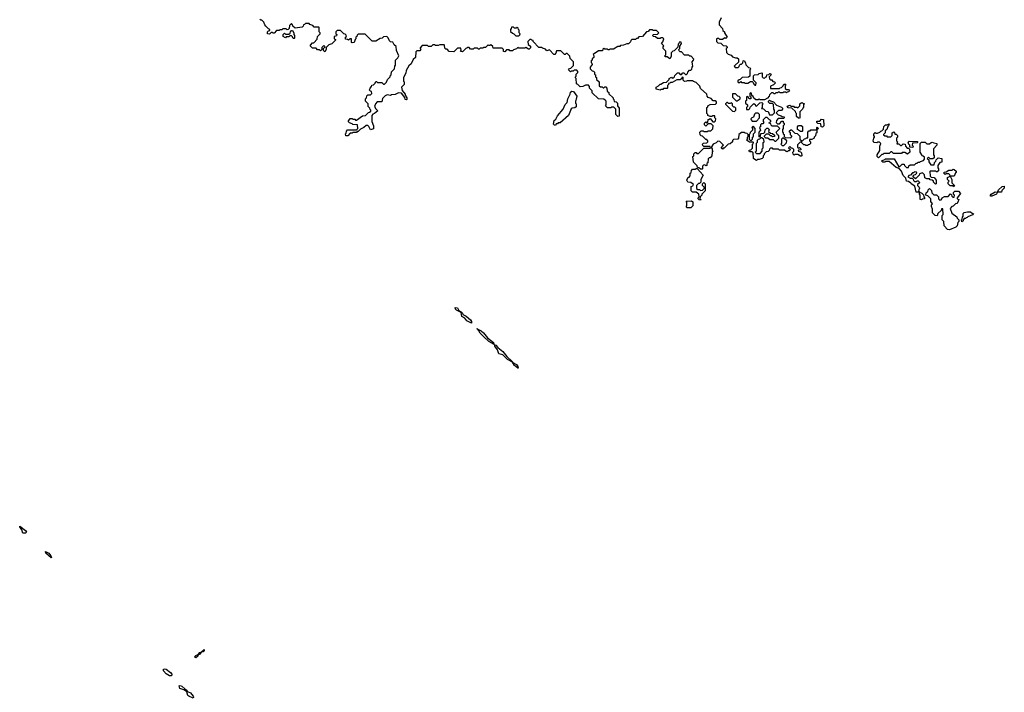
# Model space of a CAD drawing. Extents: x 2776963 to 2884430, y 684484 to 829250.
# Tile 156 of 256: x 2813218 to 2824438, y 770740 to 778405. Entities that reach past the tile are written whole.
import ezdxf

# ---------------------------------------------------------------- set-up
doc = ezdxf.new("R2010")
doc.units = 0

msp = doc.modelspace()

# ---------------------------------------------------------------- linework, layer by layer
at = {"layer": '0CON20XD'}
for points in [[(2817375, 777670), (2817398, 777692), (2817410, 777725), (2817438, 777752), (2817440, 777765), (2817450, 777775), (2817455, 777810), (2817490, 777845), (2817492, 777875), (2817500, 777885), (2817502, 777945), (2817528, 777972), (2817540, 777995), (2817513, 778055), (2817508, 778098), (2817485, 778120), (2817468, 778148), (2817443, 778153), (2817430, 778165), (2817418, 778198), (2817402, 778212), (2817365, 778210), (2817350, 778195), (2817325, 778190), (2817275, 778160), (2817235, 778160), (2817155, 778240), (2817075, 778240), (2817062, 778228), (2817060, 778215), (2817050, 778205), (2817050, 778185), (2817042, 778178), (2817030, 778145), (2817005, 778140), (2817000, 778145), (2816998, 778188), (2816982, 778188), (2816965, 778170), (2816955, 778180), (2816932, 778182), (2816930, 778205), (2816940, 778215), (2816938, 778228), (2816925, 778240), (2816912, 778242), (2816875, 778280), (2816835, 778280), (2816820, 778265), (2816820, 778245), (2816830, 778235), (2816828, 778222), (2816800, 778215), (2816800, 778185), (2816818, 778178), (2816818, 778172), (2816775, 778130), (2816742, 778118), (2816712, 778088), (2816710, 778065), (2816695, 778040), (2816680, 778055), (2816680, 778075), (2816700, 778095), (2816685, 778110), (2816662, 778088), (2816660, 778065), (2816645, 778050), (2816635, 778060), (2816612, 778062), (2816595, 778080), (2816555, 778080), (2816530, 778105), (2816530, 778115), (2816555, 778140), (2816568, 778142), (2816608, 778182), (2816610, 778215), (2816640, 778245), (2816640, 778255), (2816630, 778265), (2816630, 778315), (2816625, 778320), (2816575, 778320), (2816558, 778338), (2816525, 778350), (2816515, 778360), (2816475, 778360), (2816465, 778350), (2816452, 778348), (2816448, 778332), (2816435, 778320), (2816355, 778310), (2816332, 778332), (2816328, 778348), (2816315, 778360), (2816292, 778338), (2816290, 778305), (2816278, 778292), (2816265, 778290), (2816255, 778300), (2816215, 778300), (2816205, 778290), (2816185, 778290), (2816175, 778280), (2816145, 778280), (2816118, 778252), (2816105, 778250), (2816095, 778260), (2816085, 778260), (2816065, 778240), (2816042, 778242), (2816040, 778265), (2816052, 778278), (2816068, 778282), (2816070, 778295), (2816052, 778302), (2816022, 778332), (2816010, 778345), (2815998, 778378), (2815978, 778398), (2815965, 778400), (2815955, 778410)], [(2821210, 778425), (2821190, 778375), (2821190, 778345), (2821228, 778305), (2821232, 778282), (2821250, 778265), (2821250, 778255), (2821280, 778205), (2821265, 778190), (2821255, 778200), (2821225, 778180), (2821195, 778180), (2821185, 778190), (2821165, 778190), (2821160, 778185), (2821160, 778155), (2821175, 778140), (2821208, 778138), (2821235, 778110), (2821268, 778108), (2821280, 778095), (2821280, 778085), (2821270, 778075), (2821272, 778032), (2821292, 778012), (2821325, 778000), (2821342, 777982), (2821375, 777970), (2821395, 777970), (2821408, 777958), (2821408, 777922), (2821372, 777888), (2821360, 777875), (2821372, 777862), (2821405, 777860), (2821418, 777872), (2821420, 777885), (2821432, 777898), (2821445, 777900), (2821458, 777912), (2821462, 777938), (2821475, 777940), (2821490, 777915), (2821492, 777892), (2821522, 777862), (2821538, 777858), (2821550, 777845), (2821540, 777835), (2821538, 777762), (2821525, 777750), (2821452, 777748), (2821428, 777722), (2821415, 777720), (2821402, 777708), (2821400, 777695), (2821405, 777690), (2821425, 777690), (2821435, 777700), (2821445, 777690), (2821475, 777690), (2821485, 777680), (2821515, 777680), (2821545, 777700), (2821565, 777700), (2821578, 777688), (2821582, 777672), (2821595, 777660), (2821605, 777660), (2821610, 777685), (2821580, 777715), (2821580, 777765), (2821592, 777778), (2821635, 777780), (2821645, 777790), (2821675, 777800), (2821680, 777795), (2821680, 777755), (2821692, 777742), (2821705, 777740), (2821715, 777750), (2821728, 777752), (2821732, 777778), (2821755, 777780), (2821765, 777790), (2821775, 777790), (2821780, 777775), (2821760, 777755), (2821762, 777732), (2821775, 777720), (2821788, 777718), (2821802, 777702), (2821818, 777698), (2821830, 777685), (2821808, 777662), (2821772, 777648), (2821772, 777622), (2821875, 777620), (2821885, 777630), (2821898, 777632), (2821918, 777652), (2821925, 777670), (2821945, 777670), (2821950, 777665), (2821940, 777655), (2821942, 777622), (2821955, 777610), (2821978, 777608), (2821990, 777595), (2821978, 777582), (2821965, 777580), (2821955, 777570), (2821945, 777580), (2821925, 777580), (2821915, 777570), (2821885, 777570), (2821875, 777580), (2821865, 777580), (2821855, 777570), (2821835, 777570), (2821825, 777560), (2821815, 777560), (2821805, 777570), (2821785, 777570), (2821762, 777548), (2821760, 777535), (2821738, 777512), (2821705, 777490), (2821655, 777490), (2821645, 777500), (2821635, 777490), (2821605, 777490), (2821582, 777512), (2821578, 777528), (2821562, 777542), (2821558, 777568), (2821545, 777570), (2821540, 777565), (2821540, 777535), (2821550, 777525), (2821548, 777502), (2821532, 777502), (2821515, 777530), (2821500, 777525), (2821500, 777485), (2821490, 777475), (2821490, 777455), (2821510, 777435), (2821510, 777415), (2821500, 777405), (2821502, 777382), (2821528, 777382), (2821538, 777392), (2821542, 777408), (2821585, 777450), (2821598, 777438), (2821602, 777422), (2821615, 777420), (2821652, 777458), (2821675, 777460), (2821690, 777445), (2821680, 777435), (2821680, 777405), (2821672, 777392), (2821695, 777390), (2821722, 777362), (2821748, 777358), (2821762, 777322), (2821795, 777320), (2821820, 777345), (2821820, 777375), (2821810, 777385), (2821808, 777438), (2821795, 777450), (2821765, 777450), (2821750, 777465), (2821750, 777475), (2821762, 777488), (2821775, 777480)], [(2816345, 778190), (2816335, 778190), (2816328, 778208), (2816315, 778220), (2816295, 778220), (2816285, 778210), (2816255, 778210), (2816245, 778200), (2816220, 778215), (2816220, 778235), (2816235, 778250), (2816245, 778240), (2816285, 778240), (2816298, 778252), (2816302, 778268), (2816315, 778280), (2816325, 778280), (2816340, 778255), (2816340, 778235), (2816350, 778225), (2816350, 778195), (2816345, 778190)], [(2820995, 776700), (2820975, 776700), (2820958, 776718), (2820942, 776722), (2820938, 776738), (2820895, 776780), (2820890, 776845), (2820900, 776855), (2820900, 776875), (2820915, 776890), (2820925, 776890), (2820935, 776880), (2820955, 776880), (2821015, 776940), (2821085, 776940), (2821090, 776945), (2821085, 776960), (2821015, 776960), (2821002, 776972), (2821000, 776985), (2821012, 776998), (2821048, 777002), (2821058, 777012), (2821060, 777025), (2821048, 777038), (2821035, 777040), (2820998, 777078), (2820985, 777080), (2820972, 777092), (2820970, 777125), (2820985, 777140), (2821005, 777140), (2821015, 777130), (2821055, 777130), (2821065, 777140), (2821095, 777140), (2821118, 777162), (2821120, 777195), (2821098, 777218), (2821065, 777220), (2821035, 777190), (2821020, 777205), (2821020, 777225), (2821035, 777240), (2821045, 777230), (2821058, 777232), (2821062, 777268), (2821075, 777270), (2821085, 777280), (2821115, 777240), (2821135, 777240), (2821148, 777252), (2821150, 777275), (2821140, 777285), (2821138, 777308), (2821115, 777310), (2821105, 777300), (2821085, 777300), (2821060, 777315), (2821060, 777325), (2821050, 777335), (2821050, 777405), (2821058, 777412), (2821060, 777425), (2821085, 777440), (2821148, 777442), (2821160, 777455), (2821158, 777468), (2821145, 777480), (2821122, 777482), (2821098, 777508), (2821065, 777520), (2821053, 777533), (2821048, 777558), (2820975, 777620), (2820968, 777648), (2820928, 777688), (2820895, 777700), (2820885, 777710), (2820825, 777710), (2820817, 777703), (2820795, 777700), (2820780, 777715), (2820780, 777745), (2820775, 777750), (2820762, 777748), (2820758, 777732), (2820745, 777720), (2820705, 777720), (2820655, 777690), (2820635, 777690), (2820625, 777680), (2820612, 777678), (2820610, 777665), (2820600, 777655), (2820600, 777625), (2820595, 777620), (2820555, 777620), (2820545, 777610), (2820525, 777610), (2820515, 777600), (2820470, 777615), (2820470, 777635), (2820498, 777652), (2820515, 777670), (2820525, 777670), (2820555, 777690), (2820588, 777692), (2820618, 777722), (2820620, 777735), (2820645, 777750), (2820655, 777740), (2820668, 777742), (2820678, 777752), (2820682, 777768), (2820715, 777800), (2820728, 777798), (2820745, 777780), (2820758, 777782), (2820775, 777800), (2820788, 777798), (2820805, 777780), (2820818, 777782), (2820828, 777792), (2820832, 777808), (2820852, 777828), (2820865, 777830), (2820878, 777842), (2820880, 777865), (2820890, 777875), (2820885, 777900), (2820880, 777925), (2820898, 777942), (2820900, 777955), (2820868, 777988), (2820855, 777990), (2820845, 778000), (2820795, 778002), (2820758, 778038), (2820745, 778040), (2820732, 778052), (2820730, 778065), (2820740, 778075), (2820740, 778105), (2820760, 778135), (2820755, 778150), (2820732, 778148), (2820730, 778135), (2820720, 778125), (2820718, 778092), (2820675, 778050), (2820662, 778048), (2820642, 778028), (2820640, 777985), (2820625, 777960), (2820595, 777980), (2820572, 777982), (2820570, 777995), (2820580, 778005), (2820580, 778045), (2820550, 778075), (2820550, 778095), (2820558, 778108), (2820530, 778135), (2820548, 778152), (2820560, 778185), (2820545, 778200), (2820525, 778200), (2820515, 778190), (2820485, 778190), (2820465, 778210), (2820442, 778212), (2820430, 778225), (2820442, 778238), (2820485, 778240), (2820500, 778255), (2820475, 778280), (2820435, 778280), (2820425, 778290), (2820395, 778290), (2820378, 778272), (2820362, 778268), (2820315, 778212), (2820275, 778210), (2820258, 778192), (2820245, 778190), (2820235, 778180), (2820192, 778178), (2820182, 778168), (2820178, 778152), (2820155, 778130), (2820135, 778130), (2820097, 778113), (2820065, 778110), (2820055, 778100), (2820035, 778100), (2819985, 778070), (2819945, 778070), (2819935, 778060), (2819925, 778060), (2819915, 778070), (2819885, 778070), (2819875, 778080), (2819862, 778068), (2819858, 778052), (2819815, 778050), (2819752, 778008), (2819760, 777995), (2819760, 777975), (2819742, 777958), (2819740, 777945), (2819730, 777935), (2819730, 777915), (2819738, 777908), (2819740, 777895), (2819720, 777865), (2819720, 777845), (2819742, 777822), (2819755, 777820), (2819768, 777808), (2819770, 777785), (2819780, 777775), (2819780, 777755), (2819790, 777745), (2819790, 777725), (2819820, 777695), (2819822, 777652), (2819835, 777640), (2819855, 777640), (2819865, 777630), (2819875, 777630), (2819885, 777640), (2819898, 777638), (2819910, 777625), (2819912, 777592), (2819930, 777575), (2819932, 777562), (2819980, 777515), (2819980, 777505), (2819990, 777495), (2819992, 777472), (2820015, 777470), (2820030, 777455), (2820030, 777425), (2820050, 777395), (2820050, 777305), (2820035, 777300), (2820010, 777325), (2820010, 777385), (2819988, 777408), (2819965, 777410), (2819955, 777400), (2819915, 777400), (2819892, 777422), (2819900, 777435), (2819900, 777475), (2819888, 777488), (2819875, 777500), (2819812, 777502), (2819742, 777572), (2819740, 777595), (2819710, 777625), (2819710, 777645), (2819698, 777658), (2819665, 777660), (2819635, 777642), (2819605, 777640), (2819578, 777668), (2819563, 777675), (2819560, 777735), (2819552, 777742), (2819550, 777755), (2819558, 777762), (2819560, 777785), (2819578, 777802), (2819580, 777815), (2819565, 777830), (2819535, 777830), (2819525, 777820), (2819505, 777820), (2819495, 777810), (2819472, 777832), (2819482, 777848), (2819498, 777852), (2819528, 777882), (2819530, 777925), (2819492, 777962), (2819488, 777988), (2819458, 778018), (2819445, 778020), (2819435, 778010), (2819425, 778010), (2819385, 778050), (2819335, 778050), (2819328, 778022), (2819315, 778010), (2819305, 778010), (2819255, 778060), (2819225, 778050), (2819208, 778068), (2819175, 778080), (2819165, 778090), (2819135, 778090), (2819070, 778155), (2819068, 778168), (2819055, 778170), (2819045, 778180), (2819032, 778178), (2819010, 778155), (2819012, 778122), (2819040, 778105), (2819040, 778085), (2819025, 778070), (2819015, 778070), (2818985, 778090), (2818975, 778080), (2818905, 778080), (2818895, 778090), (2818878, 778072), (2818845, 778060), (2818835, 778050), (2818805, 778050), (2818795, 778060), (2818765, 778060), (2818745, 778040), (2818732, 778042), (2818730, 778065), (2818715, 778080), (2818615, 778080), (2818608, 778098), (2818585, 778120), (2818575, 778110), (2818565, 778110), (2818555, 778120), (2818525, 778090), (2818505, 778090), (2818495, 778080), (2818465, 778080), (2818455, 778070), (2818445, 778070), (2818435, 778080), (2818395, 778080), (2818385, 778070), (2818355, 778070), (2818338, 778088), (2818325, 778090), (2818315, 778080), (2818302, 778078), (2818265, 778040), (2818242, 778042), (2818250, 778055), (2818245, 778080), (2818205, 778080), (2818165, 778040), (2818113, 778043), (2818088, 778068), (2818075, 778070), (2818062, 778082), (2818060, 778115), (2818055, 778120), (2818005, 778120), (2817985, 778110), (2817955, 778110), (2817945, 778120), (2817925, 778120), (2817905, 778100), (2817875, 778100), (2817865, 778110), (2817805, 778110), (2817780, 778085), (2817780, 778075), (2817790, 778065), (2817778, 778052), (2817745, 778050), (2817732, 778038), (2817728, 777975), (2817700, 777950), (2817678, 777902), (2817652, 777878), (2817620, 777825), (2817618, 777795), (2817590, 777745), (2817590, 777705), (2817600, 777695), (2817600, 777665), (2817570, 777635), (2817578, 777598), (2817610, 777555), (2817610, 777545), (2817630, 777515), (2817630, 777495), (2817625, 777490), (2817610, 777495), (2817608, 777518), (2817568, 777568), (2817535, 777570), (2817495, 777552), (2817455, 777550), (2817445, 777542), (2817405, 777550), (2817382, 777538), (2817352, 777508), (2817345, 777470), (2817292, 777468), (2817272, 777448), (2817260, 777415), (2817270, 777405), (2817272, 777392), (2817300, 777365), (2817260, 777335), (2817242, 777328), (2817230, 777315), (2817230, 777245), (2817250, 777195), (2817248, 777162), (2817215, 777150), (2817198, 777188), (2817185, 777200), (2817165, 777200), (2817140, 777175), (2817102, 777158), (2817075, 777130), (2817065, 777130), (2817055, 777120), (2817015, 777120), (2817005, 777110), (2816985, 777110), (2816958, 777082), (2816935, 777080), (2816930, 777105), (2816938, 777112), (2816940, 777135), (2816952, 777148), (2817055, 777150), (2817070, 777165), (2817068, 777208), (2817015, 777210), (2817005, 777220), (2816975, 777230), (2816960, 777245), (2816985, 777280), (2817005, 777280), (2817015, 777270), (2817035, 777270), (2817045, 777260), (2817055, 777260), (2817125, 777310), (2817158, 777312), (2817192, 777348), (2817205, 777350), (2817218, 777362), (2817220, 777375), (2817212, 777382), (2817208, 777398), (2817190, 777415), (2817188, 777448), (2817160, 777475), (2817160, 777505), (2817170, 777515), (2817172, 777538), (2817185, 777550), (2817215, 777550), (2817230, 777565), (2817228, 777588), (2817215, 777590), (2817200, 777605), (2817208, 777612), (2817210, 777625), (2817228, 777642), (2817232, 777658), (2817248, 777662), (2817268, 777682), (2817275, 777700), (2817285, 777700), (2817295, 777690), (2817345, 777690), (2817362, 777672), (2817375, 777670)], [(2818905, 778220), (2818918, 778232), (2818920, 778245), (2818910, 778255), (2818910, 778285), (2818902, 778292), (2818898, 778308), (2818885, 778320), (2818875, 778310), (2818855, 778310), (2818845, 778320), (2818822, 778318), (2818820, 778305), (2818810, 778295), (2818812, 778272), (2818832, 778252), (2818850, 778245), (2818872, 778222), (2818905, 778220)], [(2819325, 777200), (2819312, 777202), (2819300, 777215), (2819310, 777255), (2819328, 777272), (2819345, 777310), (2819412, 777385), (2819435, 777440), (2819458, 777462), (2819463, 777505), (2819492, 777555), (2819495, 777580), (2819508, 777592), (2819530, 777585), (2819567, 777535), (2819557, 777483), (2819550, 777475), (2819550, 777455), (2819560, 777445), (2819558, 777412), (2819545, 777400), (2819512, 777398), (2819502, 777388), (2819470, 777315), (2819375, 777230), (2819355, 777230), (2819345, 777220), (2819332, 777218), (2819325, 777200)], [(2821395, 777480), (2821428, 777502), (2821428, 777518), (2821415, 777530), (2821402, 777532), (2821375, 777560), (2821340, 777560), (2821342, 777522), (2821382, 777482), (2821395, 777480)], [(2821775, 777480), (2821808, 777468), (2821842, 777432), (2821898, 777408), (2821910, 777395), (2821910, 777385), (2821898, 777372), (2821865, 777370), (2821840, 777345), (2821862, 777322), (2821895, 777310), (2821905, 777300), (2821928, 777298), (2821930, 777285), (2821925, 777280), (2821862, 777278), (2821842, 777258), (2821840, 777235), (2821855, 777220), (2821875, 777220), (2821902, 777248), (2821918, 777248), (2821920, 777235), (2821930, 777225), (2821930, 777205), (2821920, 777195), (2821920, 777165), (2821910, 777155), (2821910, 777125), (2821918, 777118), (2821920, 777105), (2821930, 777095), (2821930, 777075), (2821942, 777062), (2822005, 777060), (2822018, 777072), (2822018, 777078), (2822002, 777092), (2822000, 777115), (2821990, 777125), (2821992, 777138), (2822005, 777150), (2822015, 777150), (2822052, 777112), (2822078, 777108), (2822108, 777078), (2822110, 777045), (2822135, 777020), (2822162, 777048), (2822175, 777050), (2822185, 777060), (2822200, 777060), (2822200, 777125), (2822212, 777138), (2822225, 777140), (2822235, 777150), (2822300, 777150), (2822300, 777175), (2822305, 777180), (2822320, 777165), (2822300, 777150), (2822300, 777115), (2822292, 777108), (2822287, 777083), (2822272, 777068), (2822270, 777055), (2822245, 777040), (2822220, 777040), (2822220, 777025), (2822230, 777015), (2822230, 776995), (2822218, 776982), (2822205, 776980), (2822195, 776970), (2822175, 776970), (2822165, 776980), (2822155, 776980), (2822125, 777010), (2822112, 777008), (2822082, 776978), (2822082, 776952), (2822095, 776940), (2822105, 776950), (2822120, 776935), (2822118, 776922), (2822092, 776918), (2822090, 776905), (2822115, 776900), (2822128, 776888), (2822130, 776855), (2822125, 776850), (2822115, 776850), (2822085, 776870), (2822055, 776870), (2822045, 776862), (2822032, 776872), (2822030, 776895), (2822040, 776905), (2822040, 776925), (2822028, 776938), (2822012, 776942), (2821995, 776960), (2821980, 776945), (2822000, 776925), (2821988, 776912), (2821975, 776910), (2821965, 776900), (2821952, 776902), (2821935, 776920), (2821875, 776920), (2821865, 776930), (2821805, 776930), (2821795, 776940), (2821775, 776940), (2821762, 776928), (2821760, 776915), (2821748, 776902), (2821725, 776900), (2821702, 776878), (2821700, 776865), (2821690, 776855), (2821690, 776835), (2821678, 776822), (2821645, 776810), (2821625, 776810), (2821615, 776802), (2821595, 776810), (2821580, 776825), (2821578, 776888), (2821565, 776900), (2821535, 776900), (2821530, 776905), (2821532, 776918), (2821548, 776922), (2821568, 776942), (2821570, 776985), (2821578, 776992), (2821580, 777005), (2821575, 777010), (2821535, 777010), (2821502, 777032), (2821510, 777045), (2821510, 777065), (2821520, 777075), (2821520, 777095), (2821508, 777108), (2821485, 777110), (2821475, 777120), (2821445, 777120), (2821412, 777098), (2821410, 777055), (2821400, 777045), (2821352, 777038), (2821342, 777028), (2821340, 777015), (2821315, 776990), (2821292, 776988), (2821245, 776940), (2821235, 776940), (2821225, 776930), (2821210, 776945), (2821240, 776975), (2821198, 777018), (2821175, 777020), (2821155, 777000), (2821122, 776988), (2821100, 776955), (2821100, 776945), (2821110, 776935), (2821110, 776915), (2821120, 776905), (2821110, 776895), (2821107, 776853), (2821085, 776830), (2821075, 776830), (2821062, 776818), (2821060, 776775), (2821050, 776765), (2821048, 776742), (2821035, 776740), (2821025, 776750), (2821012, 776748), (2821000, 776735), (2821000, 776705), (2820995, 776700)], [(2821365, 777360), (2821380, 777375), (2821380, 777395), (2821368, 777408), (2821355, 777410), (2821342, 777422), (2821340, 777445), (2821328, 777458), (2821315, 777450), (2821295, 777450), (2821285, 777460), (2821275, 777460), (2821262, 777448), (2821262, 777442), (2821342, 777362), (2821365, 777360)], [(2822105, 777280), (2822092, 777282), (2822072, 777302), (2822070, 777335), (2822062, 777342), (2822058, 777358), (2822018, 777398), (2821975, 777400), (2821962, 777418), (2821995, 777430), (2822005, 777420), (2822035, 777420), (2822045, 777410), (2822075, 777410), (2822085, 777400), (2822108, 777422), (2822110, 777445), (2822122, 777458), (2822135, 777460), (2822145, 777450), (2822155, 777450), (2822160, 777445), (2822150, 777435), (2822150, 777405), (2822142, 777398), (2822140, 777385), (2822110, 777355), (2822110, 777285), (2822105, 777280)], [(2821615, 777250), (2821650, 777285), (2821650, 777325), (2821635, 777340), (2821602, 777338), (2821592, 777328), (2821580, 777295), (2821562, 777288), (2821550, 777275), (2821552, 777262), (2821565, 777250), (2821615, 777250)], [(2821835, 777020), (2821870, 777055), (2821870, 777085), (2821852, 777092), (2821840, 777125), (2821880, 777165), (2821855, 777190), (2821792, 777192), (2821782, 777202), (2821778, 777218), (2821760, 777225), (2821762, 777238), (2821778, 777242), (2821778, 777258), (2821762, 777262), (2821735, 777290), (2821715, 777290), (2821690, 777265), (2821690, 777245), (2821698, 777232), (2821685, 777220), (2821672, 777218), (2821660, 777205), (2821660, 777185), (2821650, 777175), (2821660, 777145), (2821640, 777125), (2821640, 777075), (2821645, 777070), (2821658, 777072), (2821662, 777108), (2821698, 777112), (2821710, 777125), (2821712, 777148), (2821732, 777168), (2821745, 777170), (2821760, 777155), (2821752, 777132), (2821775, 777110), (2821798, 777108), (2821818, 777088), (2821820, 777075), (2821795, 777070), (2821785, 777080), (2821772, 777082), (2821755, 777100), (2821725, 777100), (2821702, 777078), (2821702, 777072), (2821715, 777060), (2821745, 777060), (2821765, 777040), (2821805, 777040), (2821822, 777022), (2821835, 777020)], [(2822365, 777180), (2822350, 777185), (2822348, 777218), (2822312, 777222), (2822300, 777235), (2822302, 777248), (2822335, 777250), (2822355, 777270), (2822378, 777268), (2822380, 777195), (2822365, 777180)], [(2821555, 777030), (2821570, 777045), (2821570, 777065), (2821580, 777075), (2821580, 777105), (2821600, 777125), (2821600, 777165), (2821575, 777190), (2821560, 777175), (2821570, 777165), (2821570, 777145), (2821542, 777118), (2821540, 777105), (2821530, 777095), (2821530, 777045), (2821542, 777032), (2821555, 777030)], [(2822135, 777130), (2822115, 777130), (2822082, 777152), (2822080, 777185), (2822092, 777198), (2822125, 777200), (2822138, 777188), (2822140, 777135), (2822135, 777130)], [(2823005, 776830), (2822990, 776845), (2822990, 776865), (2823020, 776915), (2823020, 776965), (2823030, 776995), (2823015, 777010), (2822995, 777010), (2822985, 777002), (2822952, 777005), (2822942, 777025), (2822950, 777055), (2822960, 777065), (2822960, 777075), (2822950, 777085), (2822950, 777105), (2822965, 777120), (2822975, 777110), (2822995, 777110), (2823018, 777122), (2823030, 777135), (2823042, 777138), (2823062, 777158), (2823065, 777187), (2823085, 777206), (2823102, 777208), (2823125, 777220), (2823120, 777195), (2823112, 777188), (2823100, 777155), (2823082, 777138), (2823080, 777115), (2823062, 777098), (2823062, 777092), (2823075, 777080), (2823095, 777080), (2823105, 777070), (2823145, 777070), (2823160, 777085), (2823160, 777115), (2823178, 777128), (2823188, 777118), (2823192, 777102), (2823205, 777100), (2823220, 777085), (2823220, 777065), (2823210, 777055), (2823210, 777025), (2823220, 777015), (2823212, 776992), (2823235, 776990), (2823255, 776970), (2823268, 776972), (2823285, 776990), (2823308, 776988), (2823312, 776962), (2823332, 776942), (2823345, 776940), (2823358, 776928), (2823360, 776895), (2823335, 776872), (2823305, 776890), (2823275, 776890), (2823265, 776880), (2823175, 776880), (2823158, 776898), (2823145, 776900), (2823125, 776880), (2823065, 776880), (2823055, 776870), (2823042, 776868), (2823005, 776830)], [(2821655, 776880), (2821680, 776905), (2821680, 776935), (2821690, 776945), (2821690, 777005), (2821700, 777015), (2821698, 777038), (2821675, 777060), (2821665, 777060), (2821648, 777042), (2821632, 777038), (2821622, 777028), (2821620, 777005), (2821610, 776995), (2821610, 776905), (2821600, 776895), (2821615, 776880), (2821655, 776880)], [(2821925, 776970), (2821958, 777002), (2821960, 777025), (2821948, 777038), (2821932, 777042), (2821915, 777060), (2821900, 777045), (2821900, 776995), (2821890, 776985), (2821905, 776970), (2821925, 776970)], [(2823495, 776352), (2823480, 776355), (2823480, 776405), (2823472, 776415), (2823470, 776440), (2823435, 776440), (2823418, 776508), (2823375, 776533), (2823372, 776542), (2823345, 776560), (2823322, 776565), (2823318, 776598), (2823285, 776630), (2823268, 776678), (2823240, 776710), (2823205, 776722), (2823125, 776790), (2823085, 776790), (2823075, 776780), (2823055, 776780), (2823040, 776795), (2823078, 776812), (2823085, 776820), (2823185, 776820), (2823235, 776730), (2823248, 776732), (2823275, 776760), (2823298, 776758), (2823302, 776742), (2823325, 776720), (2823348, 776722), (2823352, 776738), (2823365, 776750), (2823415, 776750), (2823435, 776770), (2823445, 776770), (2823455, 776780), (2823475, 776780), (2823485, 776790), (2823518, 776802), (2823530, 776815), (2823528, 776838), (2823515, 776850), (2823502, 776852), (2823500, 776865), (2823480, 776895), (2823480, 776995), (2823495, 777010), (2823535, 777010), (2823555, 776990), (2823585, 776990), (2823603, 777007), (2823615, 777010), (2823635, 777000), (2823668, 776995), (2823670, 776975), (2823630, 776935), (2823630, 776865), (2823640, 776855), (2823638, 776832), (2823625, 776820), (2823595, 776820), (2823575, 776840), (2823560, 776825), (2823578, 776808), (2823580, 776785), (2823602, 776752), (2823638, 776752), (2823642, 776778), (2823658, 776792), (2823662, 776808), (2823685, 776830), (2823728, 776825), (2823728, 776782), (2823702, 776778), (2823680, 776745), (2823680, 776715), (2823690, 776705), (2823688, 776682), (2823675, 776670), (2823665, 776670), (2823655, 776680), (2823595, 776680), (2823590, 776675), (2823592, 776622), (2823605, 776610), (2823638, 776608), (2823660, 776575), (2823660, 776535), (2823655, 776530), (2823630, 776555), (2823630, 776565), (2823618, 776578), (2823595, 776580), (2823585, 776590), (2823555, 776592), (2823534, 776604), (2823528, 776638), (2823505, 776660), (2823472, 776648), (2823468, 776632), (2823425, 776590), (2823400, 776615), (2823400, 776625), (2823412, 776638), (2823428, 776642), (2823440, 776655), (2823438, 776668), (2823415, 776670), (2823405, 776660), (2823392, 776658), (2823368, 776632), (2823352, 776628), (2823340, 776615), (2823365, 776600), (2823388, 776598), (2823398, 776588), (2823402, 776572), (2823415, 776560), (2823435, 776560), (2823445, 776570), (2823455, 776570), (2823468, 776558), (2823470, 776545), (2823450, 776525), (2823450, 776515), (2823467, 776497), (2823470, 776485), (2823460, 776455), (2823470, 776440), (2823498, 776428), (2823518, 776408), (2823520, 776385), (2823530, 776375), (2823528, 776362), (2823505, 776360), (2823495, 776352)], [(2823395, 776950), (2823362, 776952), (2823360, 776975), (2823352, 776982), (2823342, 777008), (2823355, 777020), (2823448, 777018), (2823450, 777005), (2823445, 777000), (2823392, 776998), (2823390, 776975), (2823400, 776965), (2823395, 776950)], [(2820975, 776350), (2820962, 776352), (2820950, 776365), (2820950, 776375), (2820960, 776385), (2820958, 776418), (2820925, 776440), (2820885, 776440), (2820870, 776455), (2820870, 776505), (2820888, 776512), (2820898, 776528), (2820865, 776550), (2820833, 776553), (2820820, 776575), (2820835, 776610), (2820848, 776612), (2820860, 776625), (2820860, 776655), (2820870, 776665), (2820872, 776688), (2820885, 776700), (2820915, 776700), (2820925, 776710), (2820938, 776708), (2821008, 776635), (2820980, 776585), (2820978, 776552), (2820965, 776540), (2820952, 776538), (2820930, 776515), (2820932, 776482), (2820945, 776470), (2820965, 776470), (2820975, 776460), (2820998, 776462), (2821020, 776485), (2821018, 776498), (2821000, 776515), (2821000, 776535), (2821015, 776550), (2821030, 776535), (2821030, 776455), (2820992, 776418), (2820990, 776405), (2820972, 776388), (2820970, 776365), (2820980, 776355), (2820975, 776350)], [(2823865, 776500), (2823855, 776510), (2823822, 776512), (2823800, 776535), (2823800, 776555), (2823810, 776565), (2823792, 776582), (2823790, 776605), (2823820, 776620), (2823818, 776638), (2823805, 776650), (2823775, 776650), (2823765, 776640), (2823750, 776655), (2823752, 776668), (2823775, 776670), (2823805, 776690), (2823845, 776690), (2823855, 776700), (2823868, 776698), (2823888, 776678), (2823890, 776665), (2823882, 776658), (2823868, 776622), (2823820, 776620), (2823840, 776585), (2823840, 776545), (2823870, 776515), (2823865, 776500)], [(2824295, 776393), (2824280, 776395), (2824280, 776405), (2824290, 776415), (2824335, 776442), (2824360, 776440), (2824373, 776465), (2824413, 776505), (2824438, 776508), (2824438, 776485), (2824412, 776458), (2824405, 776440), (2824360, 776440), (2824350, 776415), (2824295, 776393)], [(2823815, 776012), (2823790, 776015), (2823752, 776055), (2823750, 776105), (2823730, 776125), (2823730, 776175), (2823740, 776185), (2823738, 776248), (2823722, 776248), (2823718, 776232), (2823682, 776198), (2823675, 776170), (2823650, 776175), (2823620, 776205), (2823620, 776245), (2823610, 776275), (2823610, 776295), (2823620, 776305), (2823600, 776335), (2823600, 776365), (2823568, 776398), (2823552, 776402), (2823540, 776415), (2823548, 776422), (2823552, 776438), (2823568, 776442), (2823570, 776465), (2823585, 776480), (2823608, 776458), (2823612, 776432), (2823635, 776410), (2823665, 776410), (2823690, 776385), (2823690, 776365), (2823705, 776350), (2823718, 776352), (2823728, 776362), (2823730, 776375), (2823755, 776390), (2823798, 776392), (2823825, 776420), (2823838, 776408), (2823840, 776395), (2823852, 776382), (2823868, 776382), (2823870, 776405), (2823860, 776415), (2823860, 776435), (2823875, 776450), (2823915, 776450), (2823940, 776425), (2823900, 776375), (2823902, 776362), (2823920, 776355), (2823910, 776325), (2823898, 776312), (2823882, 776308), (2823855, 776280), (2823842, 776278), (2823820, 776255), (2823842, 776202), (2823898, 776158), (2823902, 776142), (2823920, 776125), (2823920, 776105), (2823910, 776095), (2823900, 776055), (2823885, 776040), (2823815, 776012)], [(2820865, 776260), (2820825, 776260), (2820812, 776272), (2820820, 776285), (2820820, 776325), (2820812, 776338), (2820875, 776340), (2820888, 776328), (2820890, 776285), (2820865, 776260)], [(2823955, 776100), (2823950, 776125), (2823958, 776132), (2823960, 776155), (2823970, 776165), (2823970, 776195), (2823982, 776208), (2824017, 776217), (2824053, 776217), (2824072, 776202), (2824088, 776198), (2824077, 776183), (2824022, 776158), (2824015, 776150), (2824002, 776148), (2823995, 776140), (2823982, 776138), (2823972, 776128), (2823968, 776112), (2823955, 776100)], [(2818365, 774948), (2818315, 774972), (2818290, 775005), (2818255, 775022), (2818250, 775070), (2818195, 775094), (2818184, 775105), (2818182, 775125), (2818205, 775121), (2818221, 775091), (2818250, 775075), (2818265, 775060), (2818267, 775047), (2818305, 775026), (2818354, 774985), (2818367, 774965), (2818365, 774948)], [(2818625, 774702), (2818565, 774739), (2818504, 774795), (2818465, 774833), (2818451, 774861), (2818434, 774875), (2818432, 774885), (2818438, 774878), (2818475, 774861), (2818505, 774835), (2818549, 774779), (2818616, 774725), (2818620, 774710), (2818630, 774705), (2818625, 774702)], [(2818895, 774432), (2818855, 774464), (2818832, 774502), (2818775, 774534), (2818725, 774584), (2818676, 774596), (2818664, 774644), (2818634, 774685), (2818632, 774698), (2818645, 774696), (2818668, 774668), (2818725, 774625), (2818768, 774568), (2818826, 774515), (2818828, 774508), (2818835, 774506), (2818837, 774497), (2818879, 774475), (2818895, 774452), (2818900, 774435), (2818895, 774432)], [(2813285, 772554), (2813252, 772555), (2813241, 772591), (2813218, 772625), (2813220, 772635), (2813285, 772585), (2813296, 772565), (2813285, 772554)], [(2813575, 772273), (2813517, 772325), (2813510, 772345), (2813548, 772325), (2813572, 772295), (2813580, 772275), (2813575, 772273)], [(2815225, 771132), (2815210, 771145), (2815225, 771160), (2815250, 771170), (2815270, 771195), (2815290, 771200), (2815318, 771228), (2815320, 771215), (2815307, 771203), (2815290, 771200), (2815265, 771170), (2815250, 771170), (2815248, 771152), (2815225, 771132)], [(2814945, 770928), (2814925, 770929), (2814885, 770951), (2814857, 770985), (2814857, 771003), (2814872, 771008), (2814885, 771004), (2814935, 770965), (2814950, 770945), (2814952, 770935), (2814945, 770928)], [(2815195, 770673), (2815145, 770696), (2815135, 770705), (2815124, 770744), (2815088, 770768), (2815043, 770785), (2815033, 770815), (2815045, 770819), (2815065, 770811), (2815098, 770778), (2815123, 770765), (2815131, 770751), (2815165, 770734), (2815196, 770695), (2815200, 770685), (2815195, 770673)]]:
    msp.add_lwpolyline(points, dxfattribs=at)

doc.saveas('drawing.dxf')
